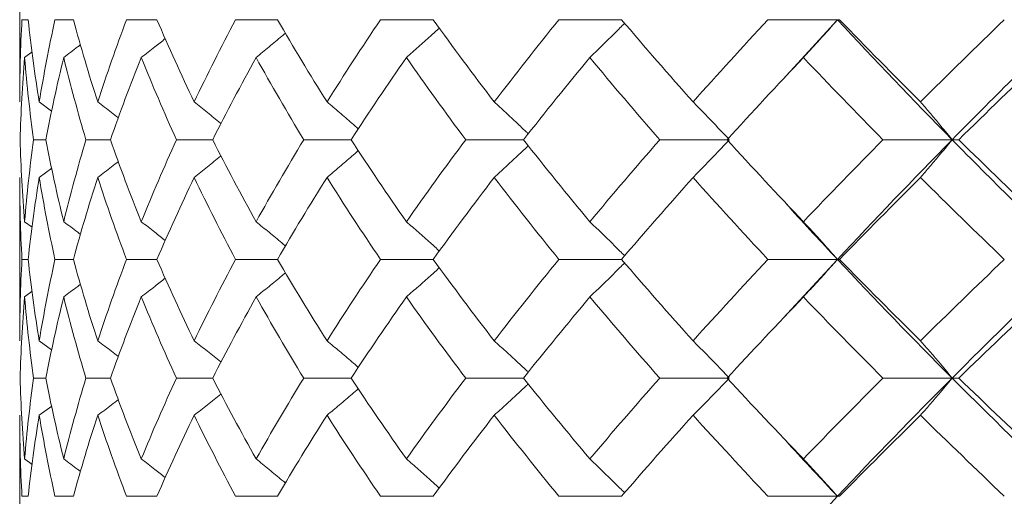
# Model space of a CAD drawing. Header units: inches. Extents: x 1.8 to 31.6, y 1.9 to 20.6.
# Tile 4 of 81: x 7.302 to 7.6, y 10.079 to 10.223. Entities that reach past the tile are written whole.
import ezdxf

# ---------------------------------------------------------------- set-up
doc = ezdxf.new("R2010")
doc.units = ezdxf.units.IN
doc.header["$MEASUREMENT"] = 0

msp = doc.modelspace()

# ---------------------------------------------------------------- linework, layer by layer
at = {"color": 7, "linetype": 'Continuous', "lineweight": 15}
for p, q in [((7.3023, 10.24797), (7.3023, 10.19836)), ((7.30486, 10.22317), (7.30299, 10.22317)), ((7.31851, 10.22317), (7.31295, 10.22317)), ((7.34374, 10.22317), (7.33456, 10.22317)), ((7.38014, 10.22317), (7.36749, 10.22317)), ((7.42714, 10.22317), (7.41122, 10.22317)), ((7.484, 10.22317), (7.46506, 10.22317)), ((7.54916, 10.22317), (7.52816, 10.22317)), ((7.54916, 10.22317), (7.53279, 10.20526)), ((7.54916, 10.22317), (7.54982, 10.22317)), ((7.30378, 10.21175), (7.30605, 10.21345)), ((7.30821, 10.19836), (7.31195, 10.19556)), ((7.31022, 10.18695), (7.3065, 10.18695)), ((7.3297, 10.18695), (7.32231, 10.18695)), ((7.36057, 10.18695), (7.34964, 10.18695)), ((7.40235, 10.18695), (7.38804, 10.18695)), ((7.45439, 10.18695), (7.43693, 10.18695)), ((7.51651, 10.18695), (7.49551, 10.18695)), ((7.58379, 10.18695), (7.56288, 10.18695)), ((7.58379, 10.18695), (7.58577, 10.18695)), ((7.30821, 10.17556), (7.31198, 10.17837)), ((7.3023, 10.17556), (7.3023, 10.12629)), ((7.30378, 10.16222), (7.30602, 10.16055)), ((7.30486, 10.15086), (7.30299, 10.15086)), ((7.31851, 10.15086), (7.31295, 10.15086)), ((7.34374, 10.15086), (7.33456, 10.15086)), ((7.38014, 10.15086), (7.36749, 10.15086)), ((7.42714, 10.15086), (7.41122, 10.15086)), ((7.484, 10.15086), (7.46506, 10.15086)), ((7.54916, 10.15086), (7.52816, 10.15086)), ((7.54916, 10.15086), (7.53279, 10.13311)), ((7.54916, 10.15086), (7.54982, 10.15086)), ((7.30378, 10.13953), (7.30606, 10.14122)), ((7.30821, 10.12629), (7.31195, 10.12352)), ((7.31022, 10.11504), (7.3065, 10.11504)), ((7.3297, 10.11504), (7.32231, 10.11504)), ((7.36057, 10.11504), (7.34964, 10.11504)), ((7.40235, 10.11504), (7.38804, 10.11504)), ((7.45439, 10.11504), (7.43693, 10.11504)), ((7.51651, 10.11504), (7.49551, 10.11504)), ((7.58379, 10.11504), (7.56288, 10.11504)), ((7.58379, 10.11504), (7.58577, 10.11504)), ((7.30821, 10.10382), (7.31198, 10.10659)), ((7.3023, 10.10382), (7.3023, 10.05476)), ((7.30378, 10.09065), (7.30603, 10.089)), ((7.30486, 10.07937), (7.30299, 10.07937)), ((7.31851, 10.07937), (7.31295, 10.07937)), ((7.34374, 10.07937), (7.33456, 10.07937)), ((7.38014, 10.07937), (7.36749, 10.07937)), ((7.42714, 10.07937), (7.41122, 10.07937)), ((7.484, 10.07937), (7.46506, 10.07937)), ((7.54916, 10.07937), (7.52816, 10.07937)), ((7.54916, 10.07937), (7.53279, 10.06162)), ((7.54916, 10.07937), (7.54982, 10.07937))]:
    msp.add_line(p, q, dxfattribs=at)
for points in [[(7.30299, 10.22317), (7.30253, 10.2149), (7.3023, 10.20662), (7.3023, 10.19836)], [(7.30486, 10.22317), (7.30575, 10.2149), (7.30687, 10.20662), (7.30821, 10.19836)], [(7.31295, 10.22317), (7.31114, 10.2149), (7.30956, 10.20662), (7.30821, 10.19836)], [(7.31851, 10.22317), (7.32074, 10.2149), (7.32319, 10.20662), (7.32586, 10.19836)], [(7.33456, 10.22317), (7.33144, 10.2149), (7.32854, 10.20662), (7.32586, 10.19836)], [(7.34374, 10.22317), (7.34726, 10.2149), (7.35101, 10.20662), (7.35497, 10.19836)], [(7.36749, 10.22317), (7.3631, 10.2149), (7.35893, 10.20662), (7.35497, 10.19836)], [(7.38014, 10.22317), (7.38491, 10.2149), (7.38989, 10.20662), (7.39507, 10.19836)], [(7.41122, 10.22317), (7.40564, 10.2149), (7.40025, 10.20662), (7.39507, 10.19836)], [(7.42714, 10.22317), (7.43308, 10.2149), (7.43922, 10.20662), (7.44554, 10.19836)], [(7.46506, 10.22317), (7.45837, 10.2149), (7.45186, 10.20662), (7.44554, 10.19836)], [(7.484, 10.22317), (7.49102, 10.2149), (7.49821, 10.20662), (7.50557, 10.19836)], [(7.52816, 10.22317), (7.52047, 10.2149), (7.51294, 10.20662), (7.50557, 10.19836)], [(7.54916, 10.22317), (7.56038, 10.21109), (7.57194, 10.19901), (7.58379, 10.18695)], [(7.54982, 10.22317), (7.5578, 10.2149), (7.56595, 10.20662), (7.57423, 10.19836)], [(7.59953, 10.22317), (7.59096, 10.2149), (7.58252, 10.20662), (7.57423, 10.19836)], [(7.62028, 10.22317), (7.60782, 10.21109), (7.59565, 10.19901), (7.58379, 10.18695)], [(7.30378, 10.21175), (7.3031, 10.20348), (7.30266, 10.19521), (7.30245, 10.18695)], [(7.30378, 10.21175), (7.30446, 10.20348), (7.30536, 10.19521), (7.3065, 10.18695)], [(7.31558, 10.21175), (7.31357, 10.20348), (7.31178, 10.19521), (7.31022, 10.18695)], [(7.31558, 10.21175), (7.3176, 10.20348), (7.31984, 10.19521), (7.32231, 10.18695)], [(7.33901, 10.21175), (7.33568, 10.20348), (7.33258, 10.19521), (7.3297, 10.18695)], [(7.33901, 10.21175), (7.34233, 10.20348), (7.34588, 10.19521), (7.34964, 10.18695)], [(7.37368, 10.21175), (7.3691, 10.20348), (7.36473, 10.19521), (7.36057, 10.18695)], [(7.37368, 10.21175), (7.37826, 10.20348), (7.38305, 10.19521), (7.38804, 10.18695)], [(7.41905, 10.21175), (7.41329, 10.20348), (7.40772, 10.19521), (7.40235, 10.18695)], [(7.41905, 10.21175), (7.42482, 10.20348), (7.43078, 10.19521), (7.43693, 10.18695)], [(7.47442, 10.21175), (7.46756, 10.20348), (7.46088, 10.19521), (7.45439, 10.18695)], [(7.47442, 10.21175), (7.48127, 10.20348), (7.48831, 10.19521), (7.49551, 10.18695)], [(7.53889, 10.21175), (7.53105, 10.20348), (7.52336, 10.19521), (7.51585, 10.18695)], [(7.53889, 10.21175), (7.54673, 10.20348), (7.55473, 10.19521), (7.56288, 10.18695)], [(7.61146, 10.21175), (7.60276, 10.20348), (7.59419, 10.19521), (7.58577, 10.18695)], [(7.30245, 10.18695), (7.30266, 10.17869), (7.30311, 10.17044), (7.30378, 10.16222)], [(7.3065, 10.18695), (7.30536, 10.17869), (7.30445, 10.17044), (7.30378, 10.16222)], [(7.31022, 10.18695), (7.31178, 10.17869), (7.31357, 10.17044), (7.31558, 10.16222)], [(7.32231, 10.18695), (7.31984, 10.17869), (7.3176, 10.17044), (7.31558, 10.16222)], [(7.3297, 10.18695), (7.33258, 10.17869), (7.33569, 10.17044), (7.33901, 10.16222)], [(7.34964, 10.18695), (7.34587, 10.17869), (7.34233, 10.17044), (7.33901, 10.16222)], [(7.36057, 10.18695), (7.36473, 10.17869), (7.3691, 10.17044), (7.37368, 10.16222)], [(7.38804, 10.18695), (7.38305, 10.17869), (7.37826, 10.17044), (7.37368, 10.16222)], [(7.40235, 10.18695), (7.40773, 10.17869), (7.4133, 10.17044), (7.41905, 10.16222)], [(7.43693, 10.18695), (7.43077, 10.17869), (7.42481, 10.17044), (7.41905, 10.16222)], [(7.45439, 10.18695), (7.46089, 10.17869), (7.46756, 10.17044), (7.47442, 10.16222)], [(7.49551, 10.18695), (7.4883, 10.17869), (7.48127, 10.17044), (7.47442, 10.16222)], [(7.51585, 10.18695), (7.52337, 10.17869), (7.53106, 10.17044), (7.53889, 10.16222)], [(7.56288, 10.18695), (7.55472, 10.17869), (7.54672, 10.17044), (7.53889, 10.16222)], [(7.58379, 10.18695), (7.57192, 10.17488), (7.56036, 10.16284), (7.54916, 10.15086)], [(7.58379, 10.18695), (7.59567, 10.17488), (7.60784, 10.16284), (7.62028, 10.15086)], [(7.58577, 10.18695), (7.5942, 10.17869), (7.60277, 10.17044), (7.61146, 10.16222)], [(7.3023, 10.17556), (7.3023, 10.1673), (7.30253, 10.15907), (7.30299, 10.15086)], [(7.30821, 10.17556), (7.30686, 10.1673), (7.30575, 10.15907), (7.30486, 10.15086)], [(7.30821, 10.17556), (7.30956, 10.1673), (7.31114, 10.15907), (7.31295, 10.15086)], [(7.32586, 10.17556), (7.32319, 10.1673), (7.32073, 10.15907), (7.31851, 10.15086)], [(7.32586, 10.17556), (7.32854, 10.1673), (7.33144, 10.15907), (7.33456, 10.15086)], [(7.35497, 10.17556), (7.351, 10.1673), (7.34726, 10.15907), (7.34374, 10.15086)], [(7.35497, 10.17556), (7.35893, 10.1673), (7.36311, 10.15907), (7.36749, 10.15086)], [(7.39507, 10.17556), (7.38988, 10.1673), (7.3849, 10.15907), (7.38014, 10.15086)], [(7.39507, 10.17556), (7.40026, 10.1673), (7.40564, 10.15907), (7.41122, 10.15086)], [(7.44554, 10.17556), (7.43921, 10.1673), (7.43307, 10.15907), (7.42714, 10.15086)], [(7.44554, 10.17556), (7.45187, 10.1673), (7.45838, 10.15907), (7.46506, 10.15086)], [(7.50557, 10.17556), (7.4982, 10.1673), (7.49101, 10.15907), (7.484, 10.15086)], [(7.50557, 10.17556), (7.51294, 10.1673), (7.52048, 10.15907), (7.52816, 10.15086)], [(7.57423, 10.17556), (7.56594, 10.1673), (7.55779, 10.15907), (7.54982, 10.15086)], [(7.57423, 10.17556), (7.58253, 10.1673), (7.59097, 10.15907), (7.59953, 10.15086)], [(7.30299, 10.15086), (7.30253, 10.14264), (7.3023, 10.13444), (7.3023, 10.12629)], [(7.30486, 10.15086), (7.30575, 10.14264), (7.30687, 10.13444), (7.30821, 10.12629)], [(7.31295, 10.15086), (7.31114, 10.14264), (7.30956, 10.13444), (7.30821, 10.12629)], [(7.31851, 10.15086), (7.32074, 10.14264), (7.32319, 10.13444), (7.32586, 10.12629)], [(7.33456, 10.15086), (7.33143, 10.14264), (7.32853, 10.13444), (7.32586, 10.12629)], [(7.34374, 10.15086), (7.34727, 10.14264), (7.35101, 10.13444), (7.35497, 10.12629)], [(7.36749, 10.15086), (7.3631, 10.14264), (7.35892, 10.13444), (7.35497, 10.12629)], [(7.38014, 10.15086), (7.38492, 10.14264), (7.3899, 10.13444), (7.39507, 10.12629)], [(7.41122, 10.15086), (7.40563, 10.14264), (7.40024, 10.13444), (7.39507, 10.12629)], [(7.42714, 10.15086), (7.43309, 10.14264), (7.43922, 10.13444), (7.44554, 10.12629)], [(7.46506, 10.15086), (7.45836, 10.14264), (7.45185, 10.13444), (7.44554, 10.12629)], [(7.484, 10.15086), (7.49103, 10.14264), (7.49822, 10.13444), (7.50557, 10.12629)], [(7.52816, 10.15086), (7.52046, 10.14264), (7.51293, 10.13444), (7.50557, 10.12629)], [(7.54916, 10.15086), (7.5604, 10.13884), (7.57196, 10.12689), (7.58379, 10.11504)], [(7.54982, 10.15086), (7.55781, 10.14264), (7.56596, 10.13444), (7.57423, 10.12629)], [(7.59953, 10.15086), (7.59094, 10.14264), (7.58251, 10.13444), (7.57423, 10.12629)], [(7.62028, 10.15086), (7.6078, 10.13884), (7.59562, 10.12689), (7.58379, 10.11504)], [(7.30378, 10.13953), (7.3031, 10.13133), (7.30266, 10.12316), (7.30245, 10.11504)], [(7.30378, 10.13953), (7.30446, 10.13133), (7.30536, 10.12316), (7.3065, 10.11504)], [(7.31558, 10.13953), (7.31357, 10.13133), (7.31178, 10.12316), (7.31022, 10.11504)], [(7.31558, 10.13953), (7.3176, 10.13133), (7.31985, 10.12316), (7.32231, 10.11504)], [(7.33901, 10.13953), (7.33568, 10.13133), (7.33257, 10.12316), (7.3297, 10.11504)], [(7.33901, 10.13953), (7.34234, 10.13133), (7.34588, 10.12316), (7.34964, 10.11504)], [(7.37368, 10.13953), (7.36909, 10.13133), (7.36472, 10.12316), (7.36057, 10.11504)], [(7.37368, 10.13953), (7.37827, 10.13133), (7.38306, 10.12316), (7.38804, 10.11504)], [(7.41905, 10.13953), (7.41328, 10.13133), (7.40771, 10.12316), (7.40235, 10.11504)], [(7.41905, 10.13953), (7.42483, 10.13133), (7.43079, 10.12316), (7.43693, 10.11504)], [(7.47442, 10.13953), (7.46755, 10.13133), (7.46087, 10.12316), (7.45439, 10.11504)], [(7.47442, 10.13953), (7.48128, 10.13133), (7.48832, 10.12316), (7.49551, 10.11504)], [(7.53889, 10.13953), (7.53104, 10.13133), (7.52335, 10.12316), (7.51585, 10.11504)], [(7.53889, 10.13953), (7.54674, 10.13133), (7.55475, 10.12316), (7.56288, 10.11504)], [(7.61146, 10.13953), (7.60274, 10.13133), (7.59418, 10.12316), (7.58577, 10.11504)], [(7.30245, 10.11504), (7.30266, 10.1069), (7.3031, 10.09881), (7.30378, 10.09065)], [(7.3065, 10.11504), (7.30536, 10.1069), (7.30446, 10.09881), (7.30378, 10.09065)], [(7.31022, 10.11504), (7.31178, 10.1069), (7.31357, 10.09881), (7.31558, 10.09065)], [(7.32231, 10.11504), (7.31984, 10.1069), (7.3176, 10.09881), (7.31558, 10.09065)], [(7.3297, 10.11504), (7.33258, 10.1069), (7.33568, 10.09881), (7.33901, 10.09065)], [(7.34964, 10.11504), (7.34587, 10.1069), (7.34234, 10.09881), (7.33901, 10.09065)], [(7.36057, 10.11504), (7.36473, 10.1069), (7.36909, 10.09881), (7.37368, 10.09065)], [(7.38804, 10.11504), (7.38305, 10.1069), (7.37827, 10.09881), (7.37368, 10.09065)], [(7.40235, 10.11504), (7.40772, 10.1069), (7.41328, 10.09881), (7.41905, 10.09065)], [(7.43693, 10.11504), (7.43077, 10.1069), (7.42483, 10.09881), (7.41905, 10.09065)], [(7.45439, 10.11504), (7.46088, 10.1069), (7.46755, 10.09881), (7.47442, 10.09065)], [(7.49551, 10.11504), (7.4883, 10.1069), (7.48128, 10.09881), (7.47442, 10.09065)], [(7.51585, 10.11504), (7.52337, 10.1069), (7.53104, 10.09881), (7.53889, 10.09065)], [(7.56288, 10.11504), (7.55473, 10.1069), (7.54674, 10.09881), (7.53889, 10.09065)], [(7.58379, 10.11504), (7.57194, 10.10316), (7.56041, 10.09134), (7.54916, 10.07937)], [(7.58379, 10.11504), (7.59565, 10.10316), (7.6078, 10.09134), (7.62028, 10.07937)], [(7.58577, 10.11504), (7.5942, 10.1069), (7.60275, 10.09881), (7.61146, 10.09065)], [(7.3023, 10.10382), (7.3023, 10.09572), (7.30253, 10.08757), (7.30299, 10.07937)], [(7.30821, 10.10382), (7.30687, 10.09572), (7.30575, 10.08757), (7.30486, 10.07937)], [(7.30821, 10.10382), (7.30956, 10.09572), (7.31114, 10.08757), (7.31295, 10.07937)], [(7.32586, 10.10382), (7.32319, 10.09572), (7.32074, 10.08757), (7.31851, 10.07937)], [(7.32586, 10.10382), (7.32853, 10.09572), (7.33143, 10.08757), (7.33456, 10.07937)], [(7.35497, 10.10382), (7.35102, 10.09572), (7.34727, 10.08757), (7.34374, 10.07937)], [(7.35497, 10.10382), (7.35892, 10.09572), (7.36309, 10.08757), (7.36749, 10.07937)], [(7.39507, 10.10382), (7.3899, 10.09572), (7.38492, 10.08757), (7.38014, 10.07937)], [(7.39507, 10.10382), (7.40024, 10.09572), (7.40563, 10.08757), (7.41122, 10.07937)], [(7.44554, 10.10382), (7.43923, 10.09572), (7.43309, 10.08757), (7.42714, 10.07937)], [(7.44554, 10.10382), (7.45185, 10.09572), (7.45836, 10.08757), (7.46506, 10.07937)], [(7.50557, 10.10382), (7.49822, 10.09572), (7.49103, 10.08757), (7.484, 10.07937)], [(7.50557, 10.10382), (7.51292, 10.09572), (7.52046, 10.08757), (7.52816, 10.07937)], [(7.57423, 10.10382), (7.56596, 10.09572), (7.55782, 10.08757), (7.54982, 10.07937)], [(7.57423, 10.10382), (7.5825, 10.09572), (7.59094, 10.08757), (7.59953, 10.07937)]]:
    msp.add_open_spline(points, degree=3, dxfattribs=at)
for points, knots in [([(7.47442, 10.21175), (7.47552, 10.21281), (7.47773, 10.21494), (7.48075, 10.21792), (7.48315, 10.22031), (7.48444, 10.22162), (7.48492, 10.2221)], [0, 0, 0, 0, 0.312848, 0.625695, 0.863647, 1, 1, 1, 1]), ([(7.53889, 10.21175), (7.53987, 10.21281), (7.54085, 10.21388), (7.54183, 10.21495), (7.54281, 10.21602), (7.54378, 10.2171), (7.54475, 10.21818), (7.54623, 10.21983), (7.5477, 10.22149), (7.54916, 10.22317)], [0, 0, 0, 0, 0.0001359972, 0.0001359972, 0.0001359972, 0.0002719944, 0.0002719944, 0.0002719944, 0.0004788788, 0.0004788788, 0.0004788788, 0.0004788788]), ([(7.37368, 10.21175), (7.37498, 10.21281), (7.37757, 10.21494), (7.38051, 10.2174), (7.38216, 10.21881), (7.38253, 10.21912)], [0, 0, 0, 0, 0.437154, 0.874308, 1, 1, 1, 1]), ([(7.41905, 10.21175), (7.42027, 10.21281), (7.42147, 10.21388), (7.42268, 10.21495), (7.42388, 10.21602), (7.42508, 10.2171), (7.42628, 10.21818), (7.42718, 10.219), (7.42809, 10.21982), (7.42898, 10.22064)], [0, 0, 0, 0, 0.0001359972, 0.0001359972, 0.0001359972, 0.0002719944, 0.0002719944, 0.0002719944, 0.0003745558, 0.0003745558, 0.0003745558, 0.0003745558]), ([(7.33901, 10.21175), (7.34037, 10.21281), (7.3428, 10.2147), (7.3452, 10.21663), (7.34625, 10.21747)], [0, 0, 0, 0, 0.562095, 1, 1, 1, 1]), ([(7.31558, 10.21175), (7.31699, 10.21281), (7.31869, 10.21409), (7.32037, 10.21539), (7.32066, 10.21561)], [0, 0, 0, 0, 0.829898, 1, 1, 1, 1]), ([(7.32586, 10.19836), (7.32725, 10.1973), (7.32933, 10.19571), (7.33139, 10.19409), (7.33208, 10.19355)], [0, 0, 0, 0, 0.667719, 1, 1, 1, 1]), ([(7.35497, 10.19836), (7.3563, 10.1973), (7.35896, 10.19517), (7.36166, 10.19298), (7.36302, 10.19185), (7.36307, 10.19181)], [0, 0, 0, 0, 0.49107, 0.982141, 1, 1, 1, 1]), ([(7.39507, 10.19836), (7.39633, 10.1973), (7.39884, 10.19517), (7.40198, 10.19245), (7.40387, 10.1908), (7.40452, 10.19023)], [0, 0, 0, 0, 0.396462, 0.792924, 1, 1, 1, 1]), ([(7.44554, 10.19836), (7.4467, 10.1973), (7.44902, 10.19517), (7.45219, 10.19219), (7.45446, 10.19005), (7.45557, 10.18898), (7.45581, 10.18874)], [0, 0, 0, 0, 0.336082, 0.672164, 0.927568, 1, 1, 1, 1]), ([(7.50557, 10.19836), (7.50662, 10.1973), (7.50766, 10.19624), (7.5087, 10.19516), (7.50974, 10.19409), (7.51078, 10.19301), (7.51182, 10.19193), (7.51339, 10.19028), (7.51495, 10.18863), (7.51651, 10.18695)], [0, 0, 0, 0, 0.0001359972, 0.0001359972, 0.0001359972, 0.0002719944, 0.0002719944, 0.0002719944, 0.0004787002, 0.0004787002, 0.0004787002, 0.0004787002]), ([(7.57423, 10.19836), (7.57515, 10.1973), (7.57606, 10.19624), (7.57697, 10.19516), (7.57788, 10.19409), (7.57879, 10.19301), (7.57969, 10.19193), (7.58106, 10.19028), (7.58243, 10.18863), (7.58379, 10.18695)], [0, 0, 0, 0, 0.0001359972, 0.0001359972, 0.0001359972, 0.0002719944, 0.0002719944, 0.0002719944, 0.0004787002, 0.0004787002, 0.0004787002, 0.0004787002]), ([(7.50557, 10.17556), (7.50662, 10.17661), (7.50767, 10.17768), (7.50871, 10.17875), (7.50975, 10.17982), (7.51078, 10.1809), (7.51182, 10.18198), (7.51339, 10.18362), (7.51495, 10.18528), (7.51651, 10.18695)], [0, 0, 0, 0, 0.0001359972, 0.0001359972, 0.0001359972, 0.0002719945, 0.0002719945, 0.0002719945, 0.0004785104, 0.0004785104, 0.0004785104, 0.0004785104]), ([(7.57423, 10.17556), (7.57515, 10.17661), (7.57606, 10.17768), (7.57697, 10.17875), (7.57788, 10.17982), (7.57879, 10.1809), (7.57969, 10.18198), (7.58107, 10.18362), (7.58243, 10.18528), (7.58379, 10.18695)], [0, 0, 0, 0, 0.0001359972, 0.0001359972, 0.0001359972, 0.0002719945, 0.0002719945, 0.0002719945, 0.0004785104, 0.0004785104, 0.0004785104, 0.0004785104]), ([(7.39507, 10.17556), (7.39633, 10.17662), (7.39884, 10.17874), (7.40199, 10.18146), (7.40388, 10.18312), (7.40452, 10.18369)], [0, 0, 0, 0, 0.396357, 0.792715, 1, 1, 1, 1]), ([(7.44554, 10.17556), (7.4467, 10.17662), (7.44902, 10.17874), (7.45219, 10.18172), (7.45446, 10.18386), (7.45557, 10.18493), (7.45582, 10.18517)], [0, 0, 0, 0, 0.336119, 0.672239, 0.927436, 1, 1, 1, 1]), ([(7.32586, 10.17556), (7.32725, 10.17662), (7.32934, 10.17821), (7.33141, 10.17983), (7.3321, 10.18037)], [0, 0, 0, 0, 0.666219, 1, 1, 1, 1]), ([(7.35497, 10.17556), (7.3563, 10.17662), (7.35897, 10.17874), (7.36167, 10.18093), (7.36303, 10.18206), (7.36308, 10.1821)], [0, 0, 0, 0, 0.490622, 0.981245, 1, 1, 1, 1]), ([(7.5328, 10.16867), (7.53338, 10.16802), (7.53867, 10.16207), (7.54422, 10.15614), (7.54916, 10.15086)], [0, 0, 0, 0, 0.110315, 1, 1, 1, 1]), ([(7.31558, 10.16222), (7.317, 10.16116), (7.31869, 10.15989), (7.32036, 10.1586), (7.32064, 10.15839)], [0, 0, 0, 0, 0.834888, 1, 1, 1, 1]), ([(7.33901, 10.16222), (7.34037, 10.16116), (7.34279, 10.15928), (7.34519, 10.15737), (7.34624, 10.15654)], [0, 0, 0, 0, 0.564284, 1, 1, 1, 1]), ([(7.37368, 10.16222), (7.37498, 10.16115), (7.37758, 10.15903), (7.38052, 10.15658), (7.38216, 10.1552), (7.38252, 10.15489)], [0, 0, 0, 0, 0.4384712, 0.8769426, 1, 1, 1, 1]), ([(7.41905, 10.16222), (7.42027, 10.16116), (7.42148, 10.16009), (7.42269, 10.15903), (7.42389, 10.15796), (7.4251, 10.15688), (7.4263, 10.1558), (7.42719, 10.155), (7.42809, 10.15419), (7.42898, 10.15337)], [0, 0, 0, 0, 0.0001359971, 0.0001359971, 0.0001359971, 0.0002719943, 0.0002719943, 0.0002719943, 0.0003736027, 0.0003736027, 0.0003736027, 0.0003736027]), ([(7.47442, 10.16222), (7.47552, 10.16115), (7.47773, 10.15903), (7.48076, 10.15607), (7.48315, 10.1537), (7.48444, 10.1524), (7.48491, 10.15192)], [0, 0, 0, 0, 0.313559, 0.627119, 0.864436, 1, 1, 1, 1]), ([(7.53889, 10.16222), (7.53987, 10.16116), (7.54086, 10.16009), (7.54183, 10.15903), (7.54281, 10.15796), (7.54379, 10.15688), (7.54476, 10.1558), (7.54623, 10.15417), (7.5477, 10.15252), (7.54916, 10.15086)], [0, 0, 0, 0, 0.0001359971, 0.0001359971, 0.0001359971, 0.0002719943, 0.0002719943, 0.0002719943, 0.0004778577, 0.0004778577, 0.0004778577, 0.0004778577]), ([(7.53889, 10.13953), (7.53988, 10.14059), (7.54086, 10.14165), (7.54184, 10.14271), (7.54282, 10.14378), (7.54379, 10.14485), (7.54477, 10.14593), (7.54624, 10.14756), (7.5477, 10.1492), (7.54916, 10.15086)], [0, 0, 0, 0, 0.0001359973, 0.0001359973, 0.0001359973, 0.0002719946, 0.0002719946, 0.0002719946, 0.000477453, 0.000477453, 0.000477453, 0.000477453]), ([(7.41905, 10.13953), (7.42027, 10.14059), (7.42148, 10.14165), (7.42269, 10.14271), (7.4239, 10.14378), (7.4251, 10.14485), (7.4263, 10.14593), (7.4272, 10.14674), (7.42809, 10.14754), (7.42899, 10.14836)], [0, 0, 0, 0, 0.0001359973, 0.0001359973, 0.0001359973, 0.0002719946, 0.0002719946, 0.0002719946, 0.0003734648, 0.0003734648, 0.0003734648, 0.0003734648]), ([(7.47442, 10.13953), (7.47552, 10.14059), (7.47774, 10.14271), (7.48077, 10.14566), (7.48316, 10.14803), (7.48445, 10.14933), (7.48492, 10.1498)], [0, 0, 0, 0, 0.313772, 0.627544, 0.864554, 1, 1, 1, 1]), ([(7.33901, 10.13953), (7.34038, 10.14059), (7.3428, 10.14247), (7.34521, 10.14437), (7.34625, 10.1452)], [0, 0, 0, 0, 0.563734, 1, 1, 1, 1]), ([(7.37368, 10.13953), (7.37498, 10.14059), (7.37758, 10.14271), (7.38053, 10.14515), (7.38217, 10.14654), (7.38253, 10.14684)], [0, 0, 0, 0, 0.438426, 0.876853, 1, 1, 1, 1]), ([(7.31558, 10.13953), (7.317, 10.14059), (7.3187, 10.14186), (7.32038, 10.14315), (7.32066, 10.14336)], [0, 0, 0, 0, 0.832348, 1, 1, 1, 1]), ([(7.32586, 10.12629), (7.32726, 10.12524), (7.32934, 10.12367), (7.3314, 10.12207), (7.33208, 10.12155)], [0, 0, 0, 0, 0.6709005, 1, 1, 1, 1]), ([(7.35497, 10.12629), (7.35631, 10.12524), (7.35898, 10.12313), (7.36168, 10.12096), (7.36304, 10.11986), (7.36307, 10.11983)], [0, 0, 0, 0, 0.493451, 0.986902, 1, 1, 1, 1]), ([(7.39507, 10.12629), (7.39633, 10.12524), (7.39885, 10.12313), (7.402, 10.12045), (7.40388, 10.11882), (7.40452, 10.11827)], [0, 0, 0, 0, 0.398409, 0.796818, 1, 1, 1, 1]), ([(7.44554, 10.12629), (7.4467, 10.12524), (7.44903, 10.12313), (7.45221, 10.12018), (7.45447, 10.11807), (7.45557, 10.11703), (7.45581, 10.1168)], [0, 0, 0, 0, 0.337745, 0.67549, 0.92922, 1, 1, 1, 1]), ([(7.50557, 10.12629), (7.50662, 10.12524), (7.50767, 10.12418), (7.50872, 10.12312), (7.50976, 10.12206), (7.51081, 10.12099), (7.51184, 10.11992), (7.51341, 10.1183), (7.51496, 10.11668), (7.51651, 10.11504)], [0, 0, 0, 0, 0.0001359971, 0.0001359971, 0.0001359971, 0.0002719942, 0.0002719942, 0.0002719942, 0.0004763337, 0.0004763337, 0.0004763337, 0.0004763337]), ([(7.57423, 10.12629), (7.57515, 10.12524), (7.57607, 10.12418), (7.57698, 10.12312), (7.5779, 10.12206), (7.57881, 10.12099), (7.57972, 10.11992), (7.58108, 10.1183), (7.58244, 10.11668), (7.58379, 10.11504)], [0, 0, 0, 0, 0.0001359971, 0.0001359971, 0.0001359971, 0.0002719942, 0.0002719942, 0.0002719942, 0.0004763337, 0.0004763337, 0.0004763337, 0.0004763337]), ([(7.50557, 10.10382), (7.50663, 10.10487), (7.50768, 10.10592), (7.50872, 10.10698), (7.50977, 10.10804), (7.51082, 10.10911), (7.51186, 10.11018), (7.51341, 10.11178), (7.51497, 10.1134), (7.51651, 10.11504)], [0, 0, 0, 0, 0.0001359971, 0.0001359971, 0.0001359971, 0.0002719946, 0.0002719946, 0.0002719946, 0.0004757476, 0.0004757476, 0.0004757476, 0.0004757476]), ([(7.57423, 10.10382), (7.57515, 10.10487), (7.57607, 10.10592), (7.57699, 10.10698), (7.5779, 10.10804), (7.57882, 10.10911), (7.57973, 10.11018), (7.58109, 10.11178), (7.58244, 10.1134), (7.58379, 10.11504)], [0, 0, 0, 0, 0.0001359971, 0.0001359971, 0.0001359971, 0.0002719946, 0.0002719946, 0.0002719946, 0.0004757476, 0.0004757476, 0.0004757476, 0.0004757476]), ([(7.39507, 10.10382), (7.39633, 10.10487), (7.39886, 10.10697), (7.40201, 10.10965), (7.40389, 10.11127), (7.40452, 10.11182)], [0, 0, 0, 0, 0.398643, 0.797287, 1, 1, 1, 1]), ([(7.44554, 10.10382), (7.4467, 10.10487), (7.44904, 10.10697), (7.45222, 10.10991), (7.45448, 10.11201), (7.45558, 10.11305), (7.45582, 10.11328)], [0, 0, 0, 0, 0.338061, 0.676122, 0.929358, 1, 1, 1, 1]), ([(7.35497, 10.10382), (7.35631, 10.10487), (7.35899, 10.10698), (7.36169, 10.10913), (7.36305, 10.11024), (7.36309, 10.11026)], [0, 0, 0, 0, 0.493456, 0.986912, 1, 1, 1, 1]), ([(7.32586, 10.10382), (7.32726, 10.10487), (7.32935, 10.10644), (7.33142, 10.10803), (7.3321, 10.10856)], [0, 0, 0, 0, 0.670082, 1, 1, 1, 1]), ([(7.53279, 10.09704), (7.53337, 10.0964), (7.53867, 10.09053), (7.54422, 10.08463), (7.54916, 10.07937)], [0, 0, 0, 0, 0.10863, 1, 1, 1, 1]), ([(7.31558, 10.09065), (7.317, 10.0896), (7.31869, 10.08834), (7.32037, 10.08706), (7.32064, 10.08685)], [0, 0, 0, 0, 0.837188, 1, 1, 1, 1]), ([(7.33901, 10.09065), (7.34038, 10.0896), (7.3428, 10.08773), (7.3452, 10.08584), (7.34624, 10.08502)], [0, 0, 0, 0, 0.565748, 1, 1, 1, 1]), ([(7.37368, 10.09065), (7.37498, 10.08959), (7.37759, 10.08748), (7.38053, 10.08505), (7.38217, 10.08368), (7.38252, 10.08338)], [0, 0, 0, 0, 0.439571, 0.879142, 1, 1, 1, 1]), ([(7.41905, 10.09065), (7.42027, 10.0896), (7.42149, 10.08854), (7.4227, 10.08748), (7.42391, 10.08641), (7.42511, 10.08535), (7.42632, 10.08427), (7.42721, 10.08347), (7.42809, 10.08267), (7.42898, 10.08187)], [0, 0, 0, 0, 0.0001359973, 0.0001359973, 0.0001359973, 0.0002719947, 0.0002719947, 0.0002719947, 0.0003726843, 0.0003726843, 0.0003726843, 0.0003726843]), ([(7.47442, 10.09065), (7.47552, 10.08959), (7.47774, 10.08749), (7.48077, 10.08454), (7.48316, 10.08219), (7.48445, 10.0809), (7.48492, 10.08043)], [0, 0, 0, 0, 0.3143342, 0.6286685, 0.865197, 1, 1, 1, 1]), ([(7.53889, 10.09065), (7.53988, 10.0896), (7.54086, 10.08854), (7.54184, 10.08748), (7.54282, 10.08641), (7.5438, 10.08535), (7.54478, 10.08427), (7.54625, 10.08265), (7.54771, 10.08102), (7.54916, 10.07937)], [0, 0, 0, 0, 0.0001359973, 0.0001359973, 0.0001359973, 0.0002719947, 0.0002719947, 0.0002719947, 0.0004766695, 0.0004766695, 0.0004766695, 0.0004766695])]:
    msp.add_open_spline(points, degree=3, knots=knots, dxfattribs=at)

doc.saveas('drawing.dxf')
